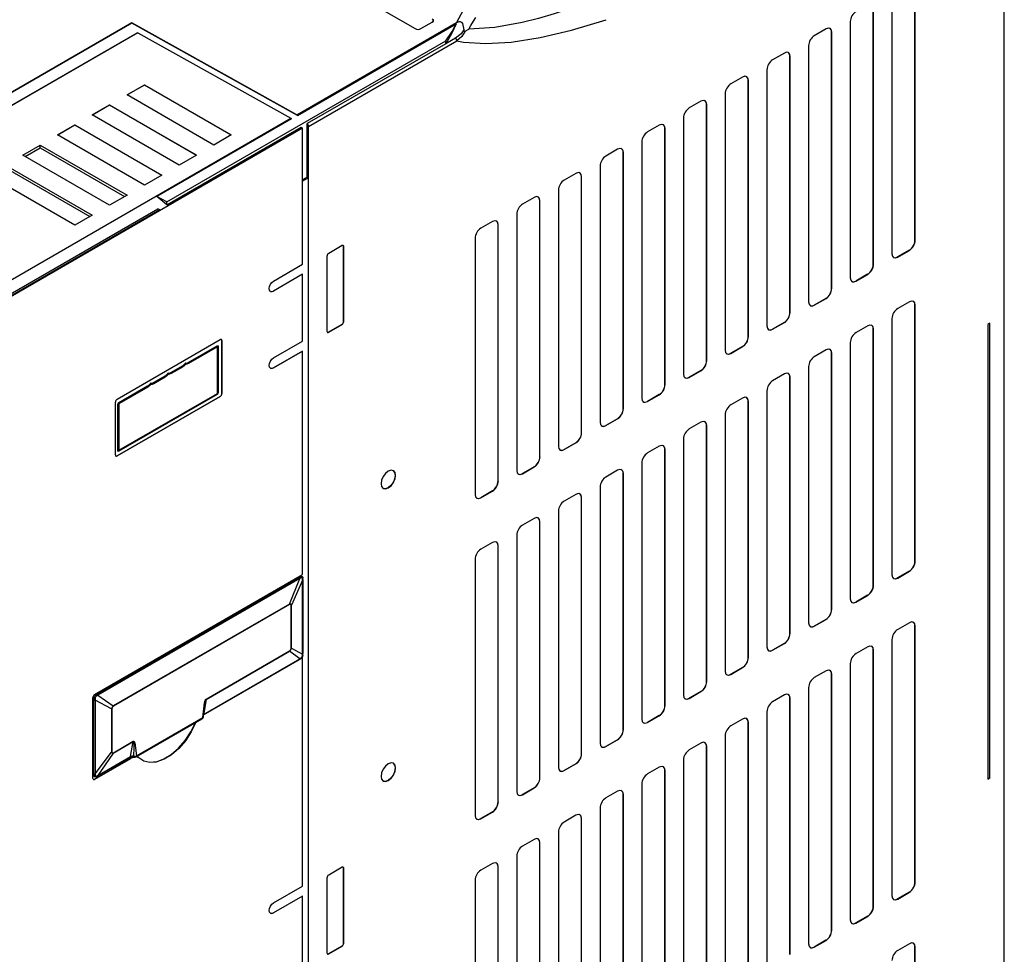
# Model space of a CAD drawing. Header units: millimetres. Extents: x 0 to 1397, y 0 to 1080.
# Tile 24 of 28: x 975 to 1095, y 745 to 859. Entities that reach past the tile are written whole.
import ezdxf

# ---------------------------------------------------------------- set-up
doc = ezdxf.new("R2010")
doc.units = ezdxf.units.MM
doc.header["$LTSCALE"] = 5

msp = doc.modelspace()

# ---------------------------------------------------------------- linework, layer by layer
for p, q in [((1095.206, 685.767), (1095.206, 893.985)), ((1001.374, 870.881), (1023.252, 858.251)), ((1084.299, 832.406), (1084.299, 863.693)), ((1084.319, 832.395), (1084.319, 863.686)), ((1081.486, 862.05), (1081.486, 830.759)), ((1079.208, 829.467), (1079.208, 860.754)), ((1079.228, 829.456), (1079.228, 860.747)), ((988.659, 858.953), (952.046, 837.817)), ((988.659, 858.932), (971.498, 849.025)), ((1008.804, 847.723), (988.659, 858.953)), ((988.659, 858.932), (988.659, 858.953)), ((1008.877, 847.661), (988.659, 858.932)), ((1008.804, 847.723), (1028.311, 858.984)), ((1008.877, 847.661), (1028.256, 858.849)), ((1023.957, 858.251), (1025.329, 859.043)), ((1076.395, 859.111), (1076.395, 827.82)), ((989.374, 857.733), (935.39, 826.568)), ((972.864, 848.264), (989.301, 857.753)), ((989.301, 857.753), (989.374, 857.733)), ((989.374, 857.733), (1008.08, 847.305)), ((1029.362, 857.927), (1029.794, 858.178)), ((1073.435, 858.213), (1072.005, 857.388)), ((1074.117, 826.528), (1074.117, 857.814)), ((1074.137, 857.808), (1074.117, 857.814)), ((1074.137, 826.517), (1074.137, 857.808)), ((992.918, 837.084), (1026.988, 856.752)), ((1026.988, 856.411), (1010.079, 846.65)), ((1010.243, 846.321), (1028.34, 856.769)), ((1028.18, 857.099), (1026.988, 856.411)), ((1026.988, 856.411), (1026.988, 856.752)), ((1028.34, 856.769), (1029.151, 856.614)), ((1071.303, 856.172), (1071.303, 824.881)), ((1068.344, 855.274), (1066.914, 854.449)), ((1069.025, 823.589), (1069.025, 854.875)), ((1069.046, 854.869), (1069.025, 854.875)), ((1069.046, 823.577), (1069.046, 854.869)), ((1066.212, 853.233), (1066.212, 821.942)), ((988.07, 850.163), (990.191, 851.387)), ((990.191, 851.367), (988.088, 850.152)), ((990.191, 851.387), (1000.797, 845.264)), ((990.191, 851.367), (990.191, 851.387)), ((1000.78, 845.254), (990.191, 851.367)), ((1063.253, 852.335), (1061.823, 851.51)), ((1063.934, 820.65), (1063.934, 851.936)), ((1063.954, 851.93), (1063.934, 851.936)), ((1063.954, 820.638), (1063.954, 851.93)), ((998.676, 844.04), (988.07, 850.163)), ((1061.121, 850.294), (1061.121, 819.003)), ((983.827, 847.713), (985.948, 848.938)), ((985.948, 848.938), (996.555, 842.815)), ((985.948, 848.917), (985.948, 848.938)), ((1058.161, 849.396), (1056.732, 848.571)), ((1058.843, 817.711), (1058.843, 848.997)), ((1058.863, 848.991), (1058.843, 848.997)), ((1058.863, 817.699), (1058.863, 848.991)), ((985.948, 848.917), (983.845, 847.703)), ((996.537, 842.805), (985.948, 848.917)), ((1008.877, 847.661), (1008.804, 847.723)), ((953.775, 815.955), (1008.08, 847.305)), ((994.434, 841.59), (983.827, 847.713)), ((1008.153, 847.243), (991.715, 837.754)), ((1008.08, 847.305), (1008.153, 847.243)), ((1010.079, 840.111), (1010.079, 846.65)), ((1056.03, 847.355), (1056.03, 816.064)), ((1009.519, 846.094), (958.119, 816.422)), ((979.584, 845.264), (981.706, 846.489)), ((981.706, 846.468), (979.602, 845.254)), ((981.706, 846.489), (992.312, 840.366)), ((981.706, 846.468), (981.706, 846.489)), ((992.294, 840.355), (981.706, 846.468)), ((992.918, 836.743), (1009.355, 846.232)), ((1009.355, 846.232), (1009.519, 846.094)), ((1009.519, 829.478), (1009.519, 846.094)), ((1010.243, 717.479), (1010.243, 846.321)), ((1053.07, 846.457), (1051.641, 845.632)), ((1053.752, 814.772), (1053.752, 846.058)), ((1053.772, 846.052), (1053.752, 846.058)), ((1053.772, 814.76), (1053.772, 846.052)), ((990.191, 839.141), (979.584, 845.264)), ((1000.797, 845.264), (998.676, 844.04)), ((1050.939, 844.416), (1050.939, 813.125)), ((975.342, 842.815), (977.463, 844.04)), ((975.631, 842.648), (977.463, 843.705)), ((977.463, 844.04), (988.07, 837.917)), ((977.463, 843.705), (977.463, 844.04)), ((977.463, 843.705), (987.78, 837.749)), ((1047.979, 843.518), (1046.549, 842.693)), ((1048.661, 811.833), (1048.661, 843.119)), ((1048.681, 843.113), (1048.661, 843.119)), ((1048.681, 811.821), (1048.681, 843.113)), ((985.948, 836.692), (975.342, 842.815)), ((996.555, 842.815), (994.434, 841.59)), ((973.22, 841.59), (983.827, 835.467)), ((973.22, 841.256), (983.537, 835.3)), ((1042.888, 840.579), (1041.458, 839.753)), ((1045.848, 841.477), (1045.848, 810.186)), ((981.706, 834.243), (971.099, 840.366)), ((992.312, 840.366), (990.191, 839.141)), ((1010.079, 840.111), (1009.519, 839.787)), ((1010.224, 840.03), (1009.519, 839.623)), ((1010.079, 840.111), (1010.224, 840.03)), ((1010.224, 717.49), (1010.224, 840.03)), ((1043.57, 808.894), (1043.57, 840.18)), ((1043.59, 840.173), (1043.57, 840.18)), ((1043.59, 808.882), (1043.59, 840.173)), ((1040.756, 838.538), (1040.756, 807.246)), ((988.07, 837.917), (985.948, 836.692)), ((992.918, 836.743), (991.715, 837.754)), ((992.918, 837.084), (991.715, 837.754)), ((992.918, 836.743), (992.918, 837.084)), ((1037.797, 837.64), (1036.367, 836.814)), ((1038.478, 805.955), (1038.478, 837.241)), ((1038.499, 837.234), (1038.478, 837.241)), ((1038.499, 805.943), (1038.499, 837.234)), ((958.113, 816.445), (992.069, 836.047)), ((963.537, 819.92), (991.832, 836.252)), ((992.069, 836.115), (963.631, 819.699)), ((992.069, 836.115), (991.832, 836.252)), ((992.069, 836.115), (992.069, 836.047)), ((983.827, 835.467), (981.706, 834.243)), ((1032.706, 834.701), (1031.276, 833.875)), ((1035.665, 835.599), (1035.665, 804.307)), ((1033.387, 803.016), (1033.387, 834.302)), ((1033.407, 834.295), (1033.387, 834.302)), ((1033.407, 803.004), (1033.407, 834.295)), ((1030.574, 832.66), (1030.574, 801.368)), ((1084.299, 832.406), (1084.319, 832.395)), ((1014.326, 831.755), (1012.695, 830.813)), ((1014.52, 822.498), (1014.52, 831.643)), ((1014.538, 831.632), (1014.52, 831.643)), ((1014.538, 822.487), (1014.538, 831.632)), ((1083.597, 831.191), (1082.172, 830.368)), ((1082.188, 830.354), (1083.617, 831.179)), ((1083.617, 831.179), (1083.597, 831.191)), ((1012.483, 830.446), (1012.483, 821.301)), ((1082.172, 830.368), (1082.188, 830.354)), ((1005.966, 827.427), (1009.519, 829.478)), ((1079.208, 829.467), (1079.228, 829.456)), ((1009.5, 828.263), (1005.948, 826.213)), ((1009.519, 828.253), (1005.966, 826.202)), ((1009.519, 828.253), (1009.5, 828.263)), ((1009.519, 820.087), (1009.519, 828.253)), ((1078.506, 828.252), (1077.081, 827.429)), ((1077.081, 827.429), (1077.096, 827.415)), ((1077.096, 827.415), (1078.526, 828.24)), ((1078.526, 828.24), (1078.506, 828.252)), ((1005.948, 826.213), (1005.966, 826.202)), ((1074.117, 826.528), (1074.137, 826.517)), ((1073.415, 825.313), (1071.99, 824.49)), ((1072.005, 824.476), (1073.435, 825.301)), ((1073.435, 825.301), (1073.415, 825.313)), ((1083.617, 824.897), (1082.188, 824.072)), ((1071.99, 824.49), (1072.005, 824.476)), ((1084.299, 793.212), (1084.299, 824.499)), ((1084.319, 824.492), (1084.299, 824.499)), ((1084.319, 793.201), (1084.319, 824.492)), ((1014.52, 822.498), (1014.538, 822.487)), ((1069.025, 823.589), (1069.046, 823.577)), ((1081.486, 822.856), (1081.486, 791.565)), ((1014.308, 822.13), (1012.678, 821.189)), ((1012.695, 821.178), (1014.326, 822.12)), ((1014.326, 822.12), (1014.308, 822.13)), ((1068.324, 822.373), (1066.898, 821.551)), ((1066.914, 821.537), (1066.898, 821.551)), ((1066.914, 821.537), (1068.344, 822.362)), ((1068.344, 822.362), (1068.324, 822.373)), ((1078.526, 821.958), (1077.096, 821.133)), ((1079.208, 790.273), (1079.208, 821.56)), ((1079.228, 821.553), (1079.208, 821.56)), ((1079.228, 790.262), (1079.228, 821.553)), ((1093.438, 822.276), (1093.191, 822.133)), ((1093.191, 822.133), (1093.191, 766.609)), ((1093.42, 766.763), (1093.42, 822.266)), ((1093.438, 766.751), (1093.438, 822.276)), ((986.867, 813.013), (999.454, 820.279)), ((999.648, 813.716), (999.648, 820.167)), ((999.648, 820.167), (999.666, 820.156)), ((999.666, 820.156), (999.666, 813.706)), ((1005.966, 818.037), (1009.519, 820.087)), ((1012.678, 821.189), (1012.695, 821.178)), ((1063.934, 820.65), (1063.954, 820.638)), ((995.554, 817.485), (999.082, 819.522)), ((999.1, 819.383), (995.572, 817.346)), ((999.1, 813.708), (999.1, 819.383)), ((999.194, 819.458), (999.194, 813.783)), ((1005.948, 816.822), (1009.5, 818.873)), ((1009.5, 818.873), (1009.519, 818.863)), ((1063.232, 819.434), (1061.807, 818.612)), ((1061.823, 818.597), (1063.253, 819.423)), ((1063.253, 819.423), (1063.232, 819.434)), ((1073.435, 819.019), (1072.005, 818.194)), ((1076.395, 819.917), (1076.395, 788.626)), ((1009.519, 818.863), (1005.966, 816.812)), ((1009.519, 791.615), (1009.519, 818.863)), ((1058.843, 817.711), (1058.863, 817.699)), ((1061.823, 818.597), (1061.807, 818.612)), ((1074.117, 787.334), (1074.117, 818.62)), ((1074.137, 818.614), (1074.117, 818.62)), ((1074.137, 787.323), (1074.137, 818.614)), ((993.433, 816.26), (994.833, 817.069)), ((994.851, 816.93), (993.451, 816.121)), ((995.211, 817.252), (995.163, 817.374)), ((995.224, 817.41), (995.211, 817.252)), ((1005.948, 816.822), (1005.966, 816.812)), ((1058.141, 816.495), (1056.716, 815.673)), ((1056.732, 815.658), (1058.161, 816.484)), ((1058.161, 816.484), (1058.141, 816.495)), ((1071.303, 816.978), (1071.303, 785.687)), ((991.311, 815.036), (992.712, 815.844)), ((992.729, 815.705), (991.329, 814.897)), ((993.09, 816.027), (993.041, 816.149)), ((993.103, 816.185), (993.09, 816.027)), ((1056.732, 815.658), (1056.716, 815.673)), ((1068.344, 816.08), (1066.914, 815.255)), ((1069.025, 784.395), (1069.025, 815.681)), ((1069.046, 815.675), (1069.025, 815.681)), ((1069.046, 784.383), (1069.046, 815.675)), ((987.062, 812.582), (990.59, 814.619)), ((990.608, 814.481), (987.08, 812.444)), ((990.969, 814.803), (990.92, 814.925)), ((990.982, 814.96), (990.969, 814.803)), ((1053.752, 814.772), (1053.772, 814.76)), ((986.85, 806.083), (999.436, 813.349)), ((999.454, 813.338), (986.867, 806.072)), ((999.082, 813.59), (987.062, 806.651)), ((987.08, 806.769), (999.1, 813.708)), ((999.436, 813.349), (999.454, 813.338)), ((999.648, 813.716), (999.666, 813.706)), ((1053.05, 813.556), (1051.625, 812.733)), ((1051.641, 812.719), (1053.07, 813.545)), ((1053.07, 813.545), (1053.05, 813.556)), ((1063.253, 813.141), (1061.823, 812.316)), ((1066.212, 814.039), (1066.212, 782.748)), ((986.655, 806.195), (986.655, 812.645)), ((986.95, 806.715), (986.95, 812.39)), ((987.08, 812.444), (987.08, 806.769)), ((1048.661, 811.833), (1048.681, 811.821)), ((1051.641, 812.719), (1051.625, 812.733)), ((1063.934, 781.456), (1063.934, 812.742)), ((1063.954, 812.736), (1063.934, 812.742)), ((1063.954, 781.444), (1063.954, 812.736)), ((1047.959, 810.617), (1046.534, 809.794)), ((1046.549, 809.78), (1047.979, 810.606)), ((1047.979, 810.606), (1047.959, 810.617)), ((1061.121, 811.1), (1061.121, 779.809)), ((1046.549, 809.78), (1046.534, 809.794)), ((1058.161, 810.202), (1056.732, 809.377)), ((1058.843, 778.517), (1058.843, 809.803)), ((1058.863, 809.797), (1058.843, 809.803)), ((1058.863, 778.505), (1058.863, 809.797)), ((1043.57, 808.894), (1043.59, 808.882)), ((1056.03, 808.161), (1056.03, 776.87)), ((1042.868, 807.678), (1041.443, 806.855)), ((1041.443, 806.855), (1041.458, 806.841)), ((1041.458, 806.841), (1042.888, 807.666)), ((1042.888, 807.666), (1042.868, 807.678)), ((1053.07, 807.263), (1051.641, 806.438)), ((1053.752, 775.578), (1053.752, 806.864)), ((1053.772, 806.858), (1053.752, 806.864)), ((1053.772, 775.566), (1053.772, 806.858)), ((986.85, 806.083), (986.867, 806.072)), ((1038.478, 805.955), (1038.499, 805.943)), ((1037.777, 804.739), (1036.351, 803.916)), ((1036.367, 803.902), (1037.797, 804.727)), ((1037.797, 804.727), (1037.777, 804.739)), ((1050.939, 805.222), (1050.939, 773.931)), ((1036.351, 803.916), (1036.367, 803.902)), ((1047.979, 804.324), (1046.549, 803.499)), ((1048.661, 772.639), (1048.661, 803.925)), ((1048.681, 803.919), (1048.661, 803.925)), ((1048.681, 772.627), (1048.681, 803.919)), ((1033.387, 803.016), (1033.407, 803.004)), ((1045.848, 802.283), (1045.848, 770.992)), ((1032.685, 801.8), (1031.26, 800.977)), ((1031.26, 800.977), (1031.276, 800.963)), ((1031.276, 800.963), (1032.706, 801.788)), ((1032.706, 801.788), (1032.685, 801.8)), ((1042.888, 801.385), (1041.458, 800.559)), ((1043.57, 769.7), (1043.57, 800.986)), ((1043.59, 800.98), (1043.57, 800.986)), ((1043.59, 769.688), (1043.59, 800.98)), ((1037.797, 798.446), (1036.367, 797.62)), ((1040.756, 799.344), (1040.756, 768.052)), ((1038.478, 766.761), (1038.478, 798.047)), ((1038.499, 798.04), (1038.478, 798.047)), ((1038.499, 766.749), (1038.499, 798.04)), ((1035.665, 796.405), (1035.665, 765.113)), ((1032.706, 795.507), (1031.276, 794.681)), ((1033.387, 763.822), (1033.387, 795.108)), ((1033.407, 795.101), (1033.387, 795.108)), ((1033.407, 763.81), (1033.407, 795.101)), ((1030.574, 793.466), (1030.574, 762.174)), ((1084.299, 793.212), (1084.319, 793.201)), ((984.117, 776.95), (1009.519, 791.615)), ((984.466, 777.008), (1009.117, 791.239)), ((1083.597, 791.997), (1082.172, 791.174)), ((1082.188, 791.16), (1083.617, 791.985)), ((1083.617, 791.985), (1083.597, 791.997)), ((1009.166, 791.092), (984.516, 776.861)), ((1007.924, 787.985), (1009.166, 791.092)), ((1009.503, 790.886), (1008.139, 787.864)), ((1009.33, 791.178), (1009.166, 791.092)), ((1009.503, 790.886), (1009.486, 791.089)), ((1009.503, 781.88), (1009.503, 790.886)), ((1009.555, 790.974), (1009.555, 781.968)), ((1079.208, 790.273), (1079.228, 790.262)), ((1082.172, 791.174), (1082.188, 791.16)), ((1078.506, 789.058), (1077.081, 788.235)), ((1077.096, 788.221), (1078.526, 789.046)), ((1078.526, 789.046), (1078.506, 789.058)), ((1007.924, 787.985), (986.395, 775.556)), ((1007.928, 787.939), (986.398, 775.51)), ((1008.103, 782.57), (1008.103, 787.839)), ((1008.139, 782.595), (1008.139, 787.864)), ((1077.081, 788.235), (1077.096, 788.221)), ((1074.117, 787.334), (1074.137, 787.323)), ((1073.415, 786.119), (1071.99, 785.296)), ((1071.99, 785.296), (1072.005, 785.282)), ((1072.005, 785.282), (1073.435, 786.107)), ((1073.435, 786.107), (1073.415, 786.119)), ((1083.617, 785.703), (1082.188, 784.878)), ((1084.299, 754.018), (1084.299, 785.305)), ((1084.319, 785.298), (1084.299, 785.305)), ((1084.319, 754.007), (1084.319, 785.298)), ((1069.025, 784.395), (1069.046, 784.383)), ((1068.324, 783.18), (1066.898, 782.357)), ((1066.914, 782.343), (1068.344, 783.168)), ((1068.344, 783.168), (1068.324, 783.18)), ((1081.486, 783.662), (1081.486, 752.371)), ((997.725, 776.338), (1007.924, 782.225)), ((997.729, 776.379), (1007.928, 782.267)), ((1009.166, 781.287), (1007.924, 782.225)), ((1008.139, 782.595), (1009.503, 781.88)), ((1009.486, 781.668), (1009.503, 781.88)), ((1066.898, 782.357), (1066.914, 782.343)), ((1078.526, 782.764), (1077.096, 781.939)), ((1079.208, 751.079), (1079.208, 782.366)), ((1079.228, 782.359), (1079.208, 782.366)), ((1079.228, 751.068), (1079.228, 782.359)), ((997.407, 774.499), (1009.166, 781.287)), ((997.421, 774.452), (1009.135, 781.215)), ((1009.166, 781.287), (1009.33, 781.4)), ((1009.492, 781.556), (1009.475, 781.526)), ((1009.519, 781.551), (1009.475, 781.526)), ((1009.492, 781.556), (1009.5, 781.561)), ((1009.5, 781.561), (1009.519, 781.551)), ((1009.519, 753.539), (1009.519, 781.551)), ((1063.934, 781.456), (1063.954, 781.444)), ((1076.395, 780.723), (1076.395, 749.432)), ((1063.232, 780.24), (1061.807, 779.418)), ((1061.807, 779.418), (1061.823, 779.403)), ((1061.823, 779.403), (1063.253, 780.229)), ((1063.253, 780.229), (1063.232, 780.24)), ((1073.435, 779.825), (1072.005, 779)), ((1074.117, 748.14), (1074.117, 779.427)), ((1074.137, 779.42), (1074.117, 779.427)), ((1074.137, 748.129), (1074.137, 779.42)), ((1058.843, 778.517), (1058.863, 778.505)), ((984.516, 776.861), (984.344, 776.754)), ((984.516, 776.861), (986.395, 775.556)), ((1058.141, 777.301), (1056.716, 776.479)), ((1056.732, 776.464), (1058.161, 777.29)), ((1058.161, 777.29), (1058.141, 777.301)), ((1068.344, 776.886), (1066.914, 776.061)), ((1071.303, 777.784), (1071.303, 746.493)), ((983.905, 766.703), (983.905, 776.583)), ((984.028, 767.232), (984.028, 776.238)), ((984.189, 776.486), (984.181, 776.268)), ((986.18, 775.187), (984.181, 776.268)), ((984.181, 776.268), (984.181, 767.262)), ((997.725, 776.338), (997.435, 774.661)), ((1053.752, 775.578), (1053.772, 775.566)), ((1056.716, 776.479), (1056.732, 776.464)), ((1069.025, 745.201), (1069.025, 776.487)), ((1069.046, 776.481), (1069.025, 776.487)), ((1069.046, 745.19), (1069.046, 776.481)), ((986.18, 775.187), (986.18, 769.918)), ((986.223, 775.207), (986.223, 769.938)), ((1066.212, 774.845), (1066.212, 743.554)), ((989.166, 769.312), (997.257, 773.983)), ((989.229, 769.45), (997.319, 774.12)), ((1053.05, 774.362), (1051.625, 773.54)), ((1051.625, 773.54), (1051.641, 773.525)), ((1051.641, 773.525), (1053.07, 774.351)), ((1053.07, 774.351), (1053.05, 774.362)), ((1063.253, 773.947), (1061.823, 773.122)), ((1063.934, 742.262), (1063.934, 773.548)), ((1063.954, 773.542), (1063.934, 773.548)), ((1063.954, 742.25), (1063.954, 773.542)), ((1048.661, 772.639), (1048.681, 772.627)), ((986.395, 769.797), (988.816, 771.194)), ((986.398, 769.838), (988.819, 771.236)), ((988.497, 769.355), (988.816, 771.194)), ((1047.959, 771.423), (1046.534, 770.6)), ((1046.549, 770.586), (1047.979, 771.412)), ((1047.979, 771.412), (1047.959, 771.423)), ((1058.161, 771.008), (1056.732, 770.183)), ((1061.121, 771.906), (1061.121, 740.615)), ((984.181, 767.262), (986.18, 769.918)), ((986.395, 769.797), (984.516, 767.057)), ((1043.57, 769.7), (1043.59, 769.688)), ((1046.534, 770.6), (1046.549, 770.586)), ((1058.843, 739.323), (1058.843, 770.609)), ((1058.863, 770.603), (1058.843, 770.609)), ((1058.863, 739.311), (1058.863, 770.603)), ((984.099, 766.591), (988.488, 769.125)), ((988.485, 769.102), (984.117, 766.58)), ((988.448, 769.266), (984.466, 766.967)), ((984.516, 767.057), (988.497, 769.355)), ((988.488, 769.125), (988.485, 769.102)), ((989.08, 769.279), (989.165, 769.316)), ((989.494, 769.212), (989.497, 769.236)), ((1042.868, 768.484), (1041.443, 767.661)), ((1041.458, 767.647), (1042.888, 768.473)), ((1042.888, 768.473), (1042.868, 768.484)), ((1056.03, 768.967), (1056.03, 737.676)), ((984.181, 767.262), (984.189, 767.064)), ((1041.443, 767.661), (1041.458, 767.647)), ((1053.07, 768.069), (1051.641, 767.244)), ((1053.752, 736.384), (1053.752, 767.67)), ((1053.772, 767.664), (1053.752, 767.67)), ((1053.772, 736.372), (1053.772, 767.664)), ((984.099, 766.591), (984.117, 766.58)), ((984.516, 767.057), (984.344, 766.975)), ((1038.478, 766.761), (1038.499, 766.749)), ((1050.939, 766.028), (1050.939, 734.737)), ((1093.42, 766.763), (1093.191, 766.63)), ((1093.191, 766.609), (1093.438, 766.751)), ((1093.42, 766.763), (1093.438, 766.751)), ((1037.777, 765.545), (1036.351, 764.722)), ((1036.367, 764.708), (1037.797, 765.533)), ((1037.797, 765.533), (1037.777, 765.545)), ((1047.979, 765.13), (1046.549, 764.305)), ((1033.387, 763.822), (1033.407, 763.81)), ((1036.351, 764.722), (1036.367, 764.708)), ((1048.661, 733.445), (1048.661, 764.731)), ((1048.681, 764.725), (1048.661, 764.731)), ((1048.681, 733.433), (1048.681, 764.725)), ((1032.685, 762.606), (1031.26, 761.783)), ((1031.276, 761.769), (1032.706, 762.594)), ((1032.706, 762.594), (1032.685, 762.606)), ((1045.848, 763.089), (1045.848, 731.798)), ((1031.26, 761.783), (1031.276, 761.769)), ((1042.888, 762.191), (1041.458, 761.366)), ((1043.57, 730.506), (1043.57, 761.792)), ((1043.59, 761.786), (1043.57, 761.792)), ((1043.59, 730.494), (1043.59, 761.786)), ((1040.756, 760.15), (1040.756, 728.859)), ((1037.797, 759.252), (1036.367, 758.426)), ((1038.478, 727.567), (1038.478, 758.853)), ((1038.499, 758.846), (1038.478, 758.853)), ((1038.499, 727.555), (1038.499, 758.846)), ((1035.665, 757.211), (1035.665, 725.919)), ((1014.326, 755.841), (1012.695, 754.9)), ((1014.52, 746.584), (1014.52, 755.729)), ((1014.538, 755.719), (1014.52, 755.729)), ((1014.538, 746.573), (1014.538, 755.719)), ((1032.706, 756.313), (1031.276, 755.487)), ((1033.387, 724.628), (1033.387, 755.914)), ((1033.407, 755.907), (1033.387, 755.914)), ((1033.407, 724.616), (1033.407, 755.907)), ((1012.483, 754.532), (1012.483, 745.387)), ((1030.574, 754.272), (1030.574, 722.98)), ((1084.299, 754.018), (1084.319, 754.007)), ((1005.966, 751.489), (1009.519, 753.539)), ((1083.597, 752.803), (1082.172, 751.98)), ((1082.188, 751.966), (1083.617, 752.791)), ((1083.617, 752.791), (1083.597, 752.803)), ((1009.5, 752.325), (1005.948, 750.274)), ((1009.519, 752.315), (1005.966, 750.264)), ((1009.519, 752.315), (1009.5, 752.325)), ((1009.519, 744.149), (1009.519, 752.315)), ((1082.172, 751.98), (1082.188, 751.966)), ((1079.208, 751.079), (1079.228, 751.068)), ((1005.948, 750.274), (1005.966, 750.264)), ((1078.506, 749.864), (1077.081, 749.041)), ((1077.096, 749.027), (1078.526, 749.852)), ((1078.526, 749.852), (1078.506, 749.864)), ((1074.117, 748.14), (1074.137, 748.129)), ((1077.081, 749.041), (1077.096, 749.027)), ((1073.415, 746.925), (1071.99, 746.102)), ((1072.005, 746.088), (1073.435, 746.913)), ((1073.435, 746.913), (1073.415, 746.925)), ((1014.308, 746.216), (1012.678, 745.275)), ((1012.695, 745.265), (1014.326, 746.206)), ((1014.326, 746.206), (1014.308, 746.216)), ((1014.52, 746.584), (1014.538, 746.573)), ((1071.99, 746.102), (1072.005, 746.088)), ((1083.617, 746.509), (1082.188, 745.684)), ((1084.299, 714.824), (1084.299, 746.111)), ((1084.319, 746.104), (1084.299, 746.111)), ((1084.319, 714.813), (1084.319, 746.104)), ((1012.678, 745.275), (1012.695, 745.265))]:
    msp.add_line(p, q)
at = {"flags": 128}
for points in [[(1043.597, 877.001), (1040.397, 874.14), (1037.668, 871.503), (1035.267, 868.965), (1033.136, 866.472), (1031.226, 863.934), (1029.597, 861.412), (1028.311, 858.984)], [(1045.244, 861.777), (1044.509, 861.503), (1043.29, 861.065), (1041.596, 860.49), (1040.253, 860.066), (1038.31, 859.507), (1036.311, 859.009), (1033.003, 858.404), (1029.794, 858.178)], [(1025.329, 859.45), (1025.394, 859.405), (1025.439, 859.355), (1025.475, 859.249), (1025.439, 859.137), (1025.329, 859.043)], [(1026.988, 856.752), (1027.783, 857.913), (1028.256, 858.849)], [(1028.256, 858.849), (1027.713, 857.601), (1026.988, 856.411)], [(1028.311, 858.984), (1028.543, 859.087), (1028.645, 859.107), (1028.738, 859.107), (1028.846, 859.079), (1028.893, 859.055), (1028.935, 859.025), (1029.046, 858.877), (1029.2, 858.11)], [(1029.151, 856.614), (1031.9, 856.418), (1035.001, 856.599), (1038.527, 857.15), (1042.347, 858.053), (1046.575, 859.343)], [(1029.794, 858.178), (1029.857, 858.286), (1030.053, 858.622), (1030.385, 859.162), (1030.674, 859.613)], [(1029.2, 858.11), (1028.867, 857.623), (1028.18, 857.099)], [(1029.362, 857.927), (1028.956, 857.288), (1028.34, 856.769)], [(1029.362, 857.927), (1029.33, 857.913), (1029.3, 857.911), (1029.282, 857.916), (1029.264, 857.926), (1029.248, 857.939), (1029.235, 857.956), (1029.221, 857.985), (1029.21, 858.021), (1029.2, 858.11)], [(1005.966, 826.202), (1005.763, 826.132), (1005.591, 826.165), (1005.476, 826.297), (1005.436, 826.508), (1005.476, 826.766), (1005.591, 827.031), (1005.763, 827.263), (1005.966, 827.427)], [(1005.583, 826.17), (1005.746, 826.142), (1005.948, 826.213)], [(999.082, 819.522), (999.104, 819.532), (999.139, 819.537), (999.168, 819.525), (999.187, 819.499), (999.194, 819.461), (999.194, 819.458)], [(1005.966, 816.812), (1005.763, 816.741), (1005.591, 816.775), (1005.476, 816.907), (1005.436, 817.118), (1005.476, 817.376), (1005.591, 817.641), (1005.763, 817.873), (1005.966, 818.037)], [(995.211, 817.252), (995.038, 817.066), (994.851, 816.93)], [(995.572, 817.346), (995.385, 817.267), (995.211, 817.252)], [(1005.583, 816.78), (1005.746, 816.752), (1005.948, 816.822)], [(993.09, 816.027), (992.917, 815.842), (992.729, 815.705)], [(993.451, 816.121), (993.264, 816.042), (993.09, 816.027)], [(990.969, 814.803), (990.795, 814.617), (990.608, 814.481)], [(991.329, 814.897), (991.142, 814.817), (990.969, 814.803)], [(987.062, 806.651), (987.04, 806.64), (987.005, 806.636), (986.977, 806.647), (986.958, 806.673), (986.95, 806.712), (986.95, 806.715)], [(1019.97, 804.205), (1019.632, 803.932), (1019.345, 803.545), (1019.153, 803.103), (1019.086, 802.674), (1019.153, 802.322), (1019.345, 802.102), (1019.632, 802.046), (1019.97, 802.164), (1020.308, 802.436), (1020.595, 802.823), (1020.787, 803.265), (1020.854, 803.694), (1020.787, 804.046), (1020.595, 804.267), (1020.308, 804.322), (1019.97, 804.205)], [(1020.577, 804.277), (1020.577, 804.277), (1020.769, 804.057), (1020.836, 803.705), (1020.769, 803.275), (1020.577, 802.834), (1020.29, 802.447), (1019.952, 802.174)], [(1019.952, 802.174), (1019.614, 802.056), (1019.327, 802.112)], [(1009.282, 791.326), (1009.386, 791.354), (1009.465, 791.335), (1009.52, 791.275), (1009.547, 791.174)], [(1009.33, 791.178), (1009.307, 791.271), (1009.282, 791.326)], [(1009.486, 791.089), (1009.469, 791.149), (1009.434, 791.186), (1009.385, 791.197), (1009.33, 791.178)], [(1009.547, 791.174), (1009.534, 791.141), (1009.486, 791.089)], [(1009.486, 781.668), (1009.534, 781.722), (1009.547, 781.76)], [(1009.547, 781.76), (1009.519, 781.623), (1009.492, 781.556)], [(1009.301, 781.321), (1009.307, 781.33), (1009.33, 781.4)], [(984.301, 776.905), (984.323, 776.848), (984.344, 776.754)], [(984.189, 776.486), (984.097, 776.456), (984.036, 776.447)], [(997.319, 774.12), (997.528, 775.938), (997.621, 776.229), (997.675, 776.326), (997.701, 776.358), (997.729, 776.379)], [(997.406, 774.222), (997.456, 774.988), (997.558, 775.758)], [(996.469, 773.513), (995.899, 772.367), (995.191, 771.3), (994.378, 770.361), (993.497, 769.595), (992.588, 769.034), (991.694, 768.707), (990.856, 768.627), (990.111, 768.798), (989.494, 769.212)], [(989.497, 769.236), (990.112, 768.828), (990.852, 768.66), (991.686, 768.741), (992.574, 769.067), (993.476, 769.624), (994.351, 770.385), (995.159, 771.316), (995.862, 772.375), (996.43, 773.513)], [(988.816, 771.194), (988.822, 771.197), (988.828, 771.197), (988.84, 771.19), (988.86, 771.148), (988.891, 770.951), (988.904, 770.47), (988.866, 769.411)], [(988.819, 771.236), (988.846, 771.246), (988.873, 771.245), (988.926, 771.209), (989.018, 771.032), (989.229, 769.45)], [(988.448, 769.266), (988.472, 769.291), (988.497, 769.355)], [(988.556, 769.304), (988.502, 769.29), (988.448, 769.266)], [(988.866, 769.411), (988.958, 769.393), (989.056, 769.393)], [(988.866, 769.411), (988.878, 769.339), (988.892, 769.311), (988.913, 769.292), (988.963, 769.29), (989.016, 769.327)], [(988.922, 769.289), (988.972, 769.276), (989.08, 769.279)], [(989.056, 769.393), (989.149, 769.413), (989.229, 769.45)], [(1019.97, 768.481), (1019.632, 768.208), (1019.345, 767.821), (1019.153, 767.38), (1019.086, 766.95), (1019.153, 766.599), (1019.345, 766.378), (1019.632, 766.322), (1019.97, 766.44), (1020.308, 766.713), (1020.595, 767.1), (1020.787, 767.541), (1020.854, 767.971), (1020.787, 768.323), (1020.595, 768.543), (1020.308, 768.599), (1019.97, 768.481)], [(1020.577, 768.553), (1020.577, 768.553), (1020.769, 768.333), (1020.836, 767.981), (1020.769, 767.552), (1020.577, 767.11), (1020.29, 766.723), (1019.952, 766.45)], [(984.189, 767.064), (984.097, 767.038), (984.036, 767.032)], [(984.301, 766.88), (984.197, 766.852), (984.118, 766.872), (984.063, 766.931), (984.036, 767.032)], [(984.189, 767.064), (984.201, 767.007), (984.234, 766.971), (984.284, 766.96), (984.344, 766.975)], [(984.344, 766.975), (984.323, 766.908), (984.301, 766.88)], [(1019.952, 766.45), (1019.614, 766.333), (1019.327, 766.388)], [(1005.966, 750.264), (1005.763, 750.193), (1005.591, 750.227), (1005.476, 750.359), (1005.436, 750.57), (1005.476, 750.828), (1005.591, 751.093), (1005.763, 751.325), (1005.966, 751.489)], [(1005.583, 750.232), (1005.746, 750.204), (1005.948, 750.274)]]:
    msp.add_lwpolyline(points, dxfattribs=at)
for centre, radius, start, end in [((1023.605, 858.917), 0.753, 242.12845, 297.87155), ((1027.871, 856.744), 0.47, 2.93501, 48.93344), ((1009.783, 846.297), 0.461, 2.94227, 49.93455), ((1014.409, 831.653), 0.131, 350.78596, 129.20329), ((1014.366, 831.657), 0.155, 354.82549, 49.34), ((1012.944, 830.425), 0.461, 122.60548, 177.39452), ((1014.06, 822.519), 0.461, 302.60548, 357.39452), ((1014.078, 822.508), 0.461, 302.60548, 357.39452), ((1012.613, 821.28), 0.131, 170.78596, 309.20329), ((999.537, 820.177), 0.131, 350.78596, 129.20329), ((999.494, 820.181), 0.155, 354.82549, 49.34), ((1012.588, 821.316), 0.155, 250.66204, 305.17116), ((998.516, 819.378), 0.585, 0.49302, 14.24879), ((998.923, 819.701), 0.364, 299.20577, 318.08327), ((994.246, 818.033), 1.128, 301.31239, 324.28544), ((994.266, 816.925), 0.585, 0.49302, 14.24879), ((995.223, 817.341), 0.0687, 88.75725, 151.74567), ((995.286, 817.897), 0.491, 262.76081, 303.01552), ((994.987, 817.341), 0.585, 0.49294, 14.2488), ((992.125, 816.808), 1.128, 301.31239, 324.28544), ((992.145, 815.7), 0.585, 0.49302, 14.24879), ((993.101, 816.116), 0.0687, 88.75725, 151.74567), ((993.165, 816.672), 0.491, 262.76081, 303.01552), ((992.866, 816.116), 0.585, 0.49294, 14.2488), ((990.004, 815.584), 1.128, 301.31239, 324.28543), ((990.024, 814.476), 0.585, 0.49302, 14.24879), ((990.98, 814.892), 0.0687, 88.75605, 151.74568), ((991.044, 815.448), 0.491, 262.76078, 303.01552), ((990.745, 814.892), 0.585, 0.49302, 14.24879), ((987.116, 812.624), 0.461, 122.60548, 177.39452), ((998.96, 813.789), 0.234, 301.59687, 358.40313), ((998.736, 813.703), 0.364, 341.91482, 0.79125), ((998.923, 814.026), 0.364, 299.20578, 318.08327), ((999.188, 813.737), 0.461, 302.60548, 357.39452), ((999.206, 813.727), 0.461, 302.60548, 357.39452), ((987.184, 812.383), 0.234, 121.59687, 178.40313), ((986.792, 812.952), 0.585, 285.74902, 299.50415), ((986.495, 812.439), 0.585, 0.49302, 14.24879), ((986.785, 806.174), 0.131, 170.78596, 309.20329), ((986.76, 806.209), 0.155, 250.66204, 305.17116), ((986.792, 807.277), 0.585, 285.74902, 299.50415), ((986.715, 806.764), 0.364, 341.91482, 0.79125), ((1010.561, 788.713), 2.91, 116.0828, 119.7646), ((1008.714, 791.021), 0.458, 8.93238, 28.40687), ((1009.421, 790.993), 0.135, 307.31529, 351.89588), ((1006.627, 790.961), 2.928, 0.25452, 4.16648), ((1007.992, 787.855), 0.147, 3.57428, 117.6552), ((1007.606, 787.938), 0.321, 0.17448, 8.3716), ((1007.994, 787.851), 0.11, 353.58578, 127.13089), ((1007.982, 788.051), 0.244, 299.75074, 309.95564), ((1007.593, 782.665), 0.55, 307.00478, 352.66165), ((1007.682, 782.266), 0.246, 350.42227, 0.22823), ((1007.72, 782.59), 0.384, 302.74937, 357.00813), ((1007.982, 782.782), 0.244, 299.75074, 309.95564), ((1009.085, 781.721), 0.404, 307.33595, 352.40914), ((1009.421, 781.987), 0.135, 307.31529, 351.89588), ((1006.219, 781.987), 3.336, 356.09019, 359.6772), ((1007.883, 783.35), 2.475, 300.38649, 304.96007), ((1009.017, 781.309), 0.151, 321.22167, 351.78355), ((1008.949, 781.797), 0.592, 306.45339, 332.68351), ((984.365, 776.562), 0.461, 122.60548, 177.39452), ((984.671, 776.385), 0.639, 125.43595, 174.44442), ((986.06, 774.272), 3.166, 120.22552, 123.75006), ((984.063, 776.79), 0.458, 8.93238, 28.40687), ((987.364, 776.219), 3.336, 176.09019, 179.6772), ((984.017, 776.698), 0.461, 271.32411, 290.79723), ((984.521, 776.473), 0.332, 122.25422, 177.77783), ((998.834, 775.652), 1.304, 148.27975, 182.82153), ((997.483, 776.378), 0.246, 350.42227, 0.22823), ((986.777, 775.086), 0.606, 129.11355, 170.39405), ((986.062, 775.487), 0.323, 291.33635, 299.81066), ((986.606, 775.187), 0.384, 122.74937, 177.00813), ((986.077, 775.509), 0.321, 0.17448, 8.3716), ((997.108, 774.243), 0.299, 299.98346, 354.30503), ((997.172, 774.104), 0.148, 305.01333, 6.29884), ((997.259, 774.261), 0.153, 293.18748, 341.64108), ((988.573, 771.235), 0.246, 350.42227, 0.22823), ((986.062, 770.218), 0.323, 291.33635, 299.81066), ((986.327, 769.927), 0.147, 183.68427, 297.54228), ((986.332, 769.926), 0.11, 173.58578, 307.13089), ((986.153, 769.837), 0.246, 350.42227, 0.22823), ((989.243, 767.918), 1.406, 103.58212, 122.61866), ((989.251, 767.933), 1.415, 103.60622, 122.63511), ((988.764, 768.84), 0.58, 79.81485, 117.34906), ((988.715, 768.664), 0.657, 71.82297, 103.99621), ((989.078, 769.435), 0.151, 305.9805, 5.59572), ((989.216, 768.906), 0.413, 47.79125, 95.81659), ((989.235, 768.955), 0.385, 47.01581, 93.31783), ((984.017, 767.692), 0.461, 271.32411, 290.79723), ((986.956, 767.245), 2.928, 180.25452, 184.16648), ((984.034, 766.682), 0.131, 170.78596, 309.20327), ((984.01, 766.718), 0.155, 250.66204, 305.17115), ((983.022, 769.493), 2.91, 296.0828, 299.7646), ((984.38, 767.073), 0.136, 308.95961, 353.06503), ((1014.409, 755.74), 0.131, 350.78596, 129.20329), ((1014.366, 755.743), 0.155, 354.82549, 49.34), ((1012.944, 754.511), 0.461, 122.60548, 177.39452), ((1014.06, 746.605), 0.461, 302.60548, 357.39452), ((1014.078, 746.594), 0.461, 302.60548, 357.39452), ((1012.613, 745.366), 0.131, 170.78596, 309.20329), ((1012.588, 745.402), 0.155, 250.66204, 305.17116)]:
    msp.add_arc(centre, radius, start, end)
for centre, major_axis, ratio, start_param, end_param in [((1077.107, 859.51), (0.5, 0.866), 0.5860215, 0.7927408, 2.3486844), ((1024.969, 859.226), (0.504, 0), 0.5729191, 5.5015853, 7.064962), ((1072.016, 856.571), (0.5, 0.866), 0.5860215, 0.7927408, 2.3486844), ((1073.424, 857.384), (0.507, 0.879), 0.5688689, 5.5051346, 7.0610782), ((1073.404, 857.391), (0.507, 0.879), 0.5688689, 5.5051346, 6.4035843), ((1068.333, 854.445), (0.507, 0.879), 0.5688689, 5.5051346, 7.0610782), ((1068.313, 854.452), (0.507, 0.879), 0.5688689, 5.5051346, 6.4035843), ((1066.925, 853.632), (0.5, 0.866), 0.5860215, 0.7927408, 2.3486844), ((1063.242, 851.506), (0.507, 0.879), 0.5688689, 5.5051346, 7.0610782), ((1061.834, 850.693), (0.5, 0.866), 0.5860215, 0.7927408, 2.3486844), ((1063.222, 851.513), (0.507, 0.879), 0.5688689, 5.5051346, 6.4035843), ((1058.151, 848.567), (0.507, 0.879), 0.5688689, 5.5051346, 7.0610782), ((1058.131, 848.574), (0.507, 0.879), 0.5688689, 5.5051346, 6.4035843), ((1056.742, 847.754), (0.5, 0.866), 0.5860215, 0.7927408, 2.3486844), ((1053.06, 845.628), (0.507, 0.879), 0.5688689, 5.5051346, 7.0610782), ((1053.04, 845.635), (0.507, 0.879), 0.5688689, 5.5051346, 6.4035843), ((1051.651, 844.815), (0.5, 0.866), 0.5860215, 0.7927408, 2.3486844), ((1047.969, 842.689), (0.507, 0.879), 0.5688689, 5.5051346, 7.0610782), ((1047.948, 842.696), (0.507, 0.879), 0.5688689, 5.5051346, 6.4035843), ((1046.56, 841.876), (0.5, 0.866), 0.5860215, 0.7927408, 2.3486844), ((1042.877, 839.75), (0.507, 0.879), 0.5688689, 5.5051346, 7.0610782), ((1042.857, 839.757), (0.507, 0.879), 0.5688689, 5.5051346, 6.4035843), ((1041.469, 838.937), (0.5, 0.866), 0.5860215, 0.7927408, 2.3486844), ((1037.786, 836.811), (0.507, 0.879), 0.5688689, 5.5051346, 7.0610782), ((1037.766, 836.817), (0.507, 0.879), 0.5688689, 5.5051346, 6.4035843), ((1036.378, 835.998), (0.5, 0.866), 0.5860215, 0.7927408, 2.3486844), ((1032.695, 833.872), (0.507, 0.879), 0.5688689, 5.5051346, 7.0610782), ((1032.675, 833.878), (0.507, 0.879), 0.5688689, 5.5051346, 6.4035843), ((1031.287, 833.059), (0.5, 0.866), 0.5860215, 0.7927408, 2.3486844), ((1083.587, 832.007), (0.5, 0.866), 0.5860215, 3.9343334, 5.4902771), ((1083.607, 831.996), (0.5, 0.866), 0.5860215, 3.9343334, 5.4902771), ((1082.198, 831.182), (0.507, 0.879), 0.5688689, 2.3635419, 3.9194856), ((1082.182, 831.197), (0.507, 0.879), 0.5688689, 3.0211937, 3.9194856), ((1078.495, 829.068), (0.5, 0.866), 0.5860215, 3.9343334, 5.490277), ((1078.516, 829.057), (0.5, 0.866), 0.5860215, 3.9343334, 5.4902771), ((1077.107, 828.243), (0.507, 0.879), 0.5688689, 2.3635419, 3.9194856), ((1077.091, 828.258), (0.507, 0.879), 0.5688689, 3.0211937, 3.9194856), ((1073.404, 826.129), (0.5, 0.866), 0.5860215, 3.9343334, 5.490277), ((1073.424, 826.117), (0.5, 0.866), 0.5860215, 3.9343334, 5.4902771), ((1072.016, 825.304), (0.507, 0.879), 0.5688689, 2.3635419, 3.9194856), ((1083.607, 824.069), (0.507, 0.879), 0.5688689, 5.5051346, 7.0610782), ((1083.587, 824.075), (0.507, 0.879), 0.5688689, 5.5051346, 6.4035843), ((1072, 825.319), (0.507, 0.879), 0.5688689, 3.0211937, 3.9194856), ((1082.198, 823.255), (0.5, 0.866), 0.5860215, 0.7927408, 2.3486844), ((1068.313, 823.19), (0.5, 0.866), 0.5860215, 3.9343334, 5.490277), ((1068.333, 823.178), (0.5, 0.866), 0.5860215, 3.9343334, 5.4902771), ((1066.925, 822.365), (0.507, 0.879), 0.5688689, 2.3635419, 3.9194856), ((1066.909, 822.379), (0.507, 0.879), 0.5688689, 3.0211937, 3.9194856), ((1078.516, 821.13), (0.507, 0.879), 0.5688689, 5.5051346, 7.0610782), ((1078.495, 821.136), (0.507, 0.879), 0.5688689, 5.5051346, 6.4035843), ((1063.222, 820.251), (0.5, 0.866), 0.5860215, 3.9343334, 5.490277), ((1063.242, 820.239), (0.5, 0.866), 0.5860215, 3.9343334, 5.4902771), ((1077.107, 820.316), (0.5, 0.866), 0.5860215, 0.7927408, 2.3486844), ((1061.834, 819.426), (0.507, 0.879), 0.5688689, 2.3635419, 3.9194856), ((1073.424, 818.19), (0.507, 0.879), 0.5688689, 5.5051346, 7.0610782), ((1073.404, 818.197), (0.507, 0.879), 0.5688689, 5.5051346, 6.4035843), ((1058.131, 817.312), (0.5, 0.866), 0.5860215, 3.9343334, 5.490277), ((1058.151, 817.3), (0.5, 0.866), 0.5860215, 3.9343334, 5.4902771), ((1061.818, 819.44), (0.507, 0.879), 0.5688689, 3.0211937, 3.9194856), ((1072.016, 817.377), (0.5, 0.866), 0.5860215, 0.7927408, 2.3486844), ((1056.742, 816.487), (0.507, 0.879), 0.5688689, 2.3635419, 3.9194856), ((1056.727, 816.501), (0.507, 0.879), 0.5688689, 3.0211937, 3.9194856), ((1068.333, 815.251), (0.507, 0.879), 0.5688689, 5.5051346, 7.0610782), ((1068.313, 815.258), (0.507, 0.879), 0.5688689, 5.5051346, 6.4035843), ((1053.04, 814.373), (0.5, 0.866), 0.5860215, 3.9343334, 5.490277), ((1053.06, 814.361), (0.5, 0.866), 0.5860215, 3.9343334, 5.4902771), ((1066.925, 814.438), (0.5, 0.866), 0.5860215, 0.7927408, 2.3486844), ((1051.651, 813.548), (0.507, 0.879), 0.5688689, 2.3635419, 3.9194856), ((1063.242, 812.312), (0.507, 0.879), 0.5688689, 5.5051346, 7.0610782), ((1063.222, 812.319), (0.507, 0.879), 0.5688689, 5.5051346, 6.4035843), ((1047.948, 811.434), (0.5, 0.866), 0.5860215, 3.9343334, 5.490277), ((1047.969, 811.422), (0.5, 0.866), 0.5860215, 3.9343334, 5.4902771), ((1051.635, 813.562), (0.507, 0.879), 0.5688689, 3.0211937, 3.9194856), ((1061.834, 811.499), (0.5, 0.866), 0.5860215, 0.7927408, 2.3486844), ((1046.56, 810.609), (0.507, 0.879), 0.5688689, 2.3635419, 3.9194856), ((1046.544, 810.623), (0.507, 0.879), 0.5688689, 3.0211937, 3.9194856), ((1056.742, 808.56), (0.5, 0.866), 0.5860215, 0.7927408, 2.3486844), ((1058.151, 809.373), (0.507, 0.879), 0.5688689, 5.5051346, 7.0610782), ((1058.131, 809.38), (0.507, 0.879), 0.5688689, 5.5051346, 6.4035843), ((1042.857, 808.495), (0.5, 0.866), 0.5860215, 3.9343334, 5.490277), ((1042.877, 808.483), (0.5, 0.866), 0.5860215, 3.9343334, 5.4902771), ((1041.469, 807.67), (0.507, 0.879), 0.5688689, 2.3635419, 3.9194856), ((1041.453, 807.684), (0.507, 0.879), 0.5688689, 3.0211937, 3.9194856), ((1053.06, 806.434), (0.507, 0.879), 0.5688689, 5.5051346, 7.0610782), ((1053.04, 806.441), (0.507, 0.879), 0.5688689, 5.5051346, 6.4035843), ((1037.766, 805.556), (0.5, 0.866), 0.5860215, 3.9343334, 5.490277), ((1037.786, 805.544), (0.5, 0.866), 0.5860215, 3.9343334, 5.4902771), ((1051.651, 805.621), (0.5, 0.866), 0.5860215, 0.7927408, 2.3486844), ((1047.969, 803.495), (0.507, 0.879), 0.5688689, 5.5051346, 7.0610782), ((1036.378, 804.731), (0.507, 0.879), 0.5688689, 2.3635419, 3.9194856), ((1036.362, 804.745), (0.507, 0.879), 0.5688689, 3.0211937, 3.9194856), ((1046.56, 802.682), (0.5, 0.866), 0.5860215, 0.7927408, 2.3486844), ((1047.948, 803.502), (0.507, 0.879), 0.5688689, 5.5051346, 6.4035843), ((1032.675, 802.617), (0.5, 0.866), 0.5860215, 3.9343334, 5.490277), ((1032.695, 802.605), (0.5, 0.866), 0.5860215, 3.9343334, 5.4902771), ((1031.287, 801.792), (0.507, 0.879), 0.5688689, 2.3635419, 3.9194856), ((1031.271, 801.806), (0.507, 0.879), 0.5688689, 3.0211937, 3.9194856), ((1042.877, 800.556), (0.507, 0.879), 0.5688689, 5.5051346, 7.0610782), ((1042.857, 800.563), (0.507, 0.879), 0.5688689, 5.5051346, 6.4035843), ((1041.469, 799.743), (0.5, 0.866), 0.5860215, 0.7927408, 2.3486844), ((1037.786, 797.617), (0.507, 0.879), 0.5688689, 5.5051346, 7.0610782), ((1037.766, 797.624), (0.507, 0.879), 0.5688689, 5.5051346, 6.4035843), ((1036.378, 796.804), (0.5, 0.866), 0.5860215, 0.7927408, 2.3486844), ((1032.695, 794.678), (0.507, 0.879), 0.5688689, 5.5051346, 7.0610782), ((1032.675, 794.684), (0.507, 0.879), 0.5688689, 5.5051346, 6.4035843), ((1031.287, 793.865), (0.5, 0.866), 0.5860215, 0.7927408, 2.3486844), ((1083.587, 792.813), (0.5, 0.866), 0.5860215, 3.9343334, 5.490277), ((1083.607, 792.802), (0.5, 0.866), 0.5860215, 3.9343334, 5.4902771), ((1082.198, 791.989), (0.507, 0.879), 0.5688689, 2.3635419, 3.9194856), ((1078.495, 789.874), (0.5, 0.866), 0.5860215, 3.9343334, 5.490277), ((1078.516, 789.863), (0.5, 0.866), 0.5860215, 3.9343334, 5.4902771), ((1082.182, 792.003), (0.507, 0.879), 0.5688689, 3.0211937, 3.9194856), ((1077.107, 789.049), (0.507, 0.879), 0.5688689, 2.3635419, 3.9194856), ((1077.091, 789.064), (0.507, 0.879), 0.5688689, 3.0211937, 3.9194856), ((1073.404, 786.935), (0.5, 0.866), 0.5860215, 3.9343334, 5.490277), ((1073.424, 786.924), (0.5, 0.866), 0.5860215, 3.9343334, 5.4902771), ((1072.016, 786.11), (0.507, 0.879), 0.5688689, 2.3635419, 3.9194856), ((1072, 786.125), (0.507, 0.879), 0.5688689, 3.0211937, 3.9194856), ((1083.607, 784.875), (0.507, 0.879), 0.5688689, 5.5051346, 7.0610782), ((1083.587, 784.881), (0.507, 0.879), 0.5688689, 5.5051346, 6.4035843), ((1068.313, 783.996), (0.5, 0.866), 0.5860215, 3.9343334, 5.490277), ((1068.333, 783.984), (0.5, 0.866), 0.5860215, 3.9343334, 5.4902771), ((1082.198, 784.062), (0.5, 0.866), 0.5860215, 0.7927408, 2.3486844), ((1078.516, 781.936), (0.507, 0.879), 0.5688689, 5.5051346, 7.0610782), ((1078.495, 781.942), (0.507, 0.879), 0.5688689, 5.5051346, 6.4035843), ((1066.925, 783.171), (0.507, 0.879), 0.5688689, 2.3635419, 3.9194856), ((1066.909, 783.186), (0.507, 0.879), 0.5688689, 3.0211937, 3.9194856), ((1077.107, 781.122), (0.5, 0.866), 0.5860215, 0.7927408, 2.3486844), ((1063.222, 781.057), (0.5, 0.866), 0.5860215, 3.9343334, 5.490277), ((1063.242, 781.045), (0.5, 0.866), 0.5860215, 3.9343334, 5.4902771), ((1061.834, 780.232), (0.507, 0.879), 0.5688689, 2.3635419, 3.9194856), ((1061.818, 780.246), (0.507, 0.879), 0.5688689, 3.0211937, 3.9194856), ((1073.424, 778.996), (0.507, 0.879), 0.5688689, 5.5051346, 7.0610782), ((1073.404, 779.003), (0.507, 0.879), 0.5688689, 5.5051346, 6.4035843), ((1058.131, 778.118), (0.5, 0.866), 0.5860215, 3.9343334, 5.490277), ((1058.151, 778.106), (0.5, 0.866), 0.5860215, 3.9343334, 5.4902771), ((1072.016, 778.183), (0.5, 0.866), 0.5860215, 0.7927408, 2.3486844), ((1056.742, 777.293), (0.507, 0.879), 0.5688689, 2.3635419, 3.9194856), ((1068.333, 776.057), (0.507, 0.879), 0.5688689, 5.5051346, 7.0610782), ((1068.313, 776.064), (0.507, 0.879), 0.5688689, 5.5051346, 6.4035843), ((1053.04, 775.179), (0.5, 0.866), 0.5860215, 3.9343334, 5.490277), ((1056.727, 777.307), (0.507, 0.879), 0.5688689, 3.0211937, 3.9194856), ((1066.925, 775.244), (0.5, 0.866), 0.5860215, 0.7927408, 2.3486844), ((1053.06, 775.167), (0.5, 0.866), 0.5860215, 3.9343334, 5.4902771), ((1051.651, 774.354), (0.507, 0.879), 0.5688689, 2.3635419, 3.9194856), ((1051.635, 774.368), (0.507, 0.879), 0.5688689, 3.0211937, 3.9194856), ((1063.242, 773.118), (0.507, 0.879), 0.5688689, 5.5051346, 7.0610782), ((1063.222, 773.125), (0.507, 0.879), 0.5688689, 5.5051346, 6.4035843), ((1047.948, 772.24), (0.5, 0.866), 0.5860215, 3.9343334, 5.490277), ((1047.969, 772.228), (0.5, 0.866), 0.5860215, 3.9343334, 5.4902771), ((1061.834, 772.305), (0.5, 0.866), 0.5860215, 0.7927408, 2.3486844), ((1046.56, 771.415), (0.507, 0.879), 0.5688689, 2.3635419, 3.9194856), ((1058.151, 770.179), (0.507, 0.879), 0.5688689, 5.5051346, 7.0610782), ((1058.131, 770.186), (0.507, 0.879), 0.5688689, 5.5051346, 6.4035843), ((1042.857, 769.301), (0.5, 0.866), 0.5860215, 3.9343334, 5.490277), ((1042.877, 769.289), (0.5, 0.866), 0.5860215, 3.9343334, 5.4902771), ((1046.544, 771.429), (0.507, 0.879), 0.5688689, 3.0211937, 3.9194856), ((1056.742, 769.366), (0.5, 0.866), 0.5860215, 0.7927408, 2.3486844), ((1041.469, 768.476), (0.507, 0.879), 0.5688689, 2.3635419, 3.9194856), ((1041.453, 768.49), (0.507, 0.879), 0.5688689, 3.0211937, 3.9194856), ((1051.651, 766.427), (0.5, 0.866), 0.5860215, 0.7927408, 2.3486844), ((1053.06, 767.24), (0.507, 0.879), 0.5688689, 5.5051346, 7.0610782), ((1053.04, 767.247), (0.507, 0.879), 0.5688689, 5.5051346, 6.4035843), ((1037.766, 766.362), (0.5, 0.866), 0.5860215, 3.9343334, 5.490277), ((1037.786, 766.35), (0.5, 0.866), 0.5860215, 3.9343334, 5.4902771), ((1036.378, 765.537), (0.507, 0.879), 0.5688689, 2.3635419, 3.9194856), ((1047.969, 764.301), (0.507, 0.879), 0.5688689, 5.5051346, 7.0610782), ((1047.948, 764.308), (0.507, 0.879), 0.5688689, 5.5051346, 6.4035843), ((1032.675, 763.423), (0.5, 0.866), 0.5860215, 3.9343334, 5.490277), ((1032.695, 763.411), (0.5, 0.866), 0.5860215, 3.9343334, 5.4902771), ((1036.362, 765.551), (0.507, 0.879), 0.5688689, 3.0211937, 3.9194856), ((1046.56, 763.488), (0.5, 0.866), 0.5860215, 0.7927408, 2.3486844), ((1042.877, 761.362), (0.507, 0.879), 0.5688689, 5.5051346, 7.0610782), ((1031.287, 762.598), (0.507, 0.879), 0.5688689, 2.3635419, 3.9194856), ((1031.271, 762.612), (0.507, 0.879), 0.5688689, 3.0211937, 3.9194856), ((1041.469, 760.549), (0.5, 0.866), 0.5860215, 0.7927408, 2.3486844), ((1042.857, 761.369), (0.507, 0.879), 0.5688689, 5.5051346, 6.4035843), ((1037.786, 758.423), (0.507, 0.879), 0.5688689, 5.5051346, 7.0610782), ((1037.766, 758.43), (0.507, 0.879), 0.5688689, 5.5051346, 6.4035843), ((1036.378, 757.61), (0.5, 0.866), 0.5860215, 0.7927408, 2.3486844), ((1032.695, 755.484), (0.507, 0.879), 0.5688689, 5.5051346, 7.0610782), ((1032.675, 755.49), (0.507, 0.879), 0.5688689, 5.5051346, 6.4035843), ((1031.287, 754.671), (0.5, 0.866), 0.5860215, 0.7927408, 2.3486844), ((1083.587, 753.619), (0.5, 0.866), 0.5860215, 3.9343334, 5.490277), ((1083.607, 753.608), (0.5, 0.866), 0.5860215, 3.9343334, 5.4902771), ((1082.198, 752.795), (0.507, 0.879), 0.5688689, 2.3635419, 3.9194856), ((1082.182, 752.809), (0.507, 0.879), 0.5688689, 3.0211937, 3.9194856), ((1078.495, 750.68), (0.5, 0.866), 0.5860215, 3.9343334, 5.490277), ((1078.516, 750.669), (0.5, 0.866), 0.5860215, 3.9343334, 5.4902771), ((1077.107, 749.856), (0.507, 0.879), 0.5688689, 2.3635419, 3.9194856), ((1073.404, 747.741), (0.5, 0.866), 0.5860215, 3.9343334, 5.490277), ((1073.424, 747.73), (0.5, 0.866), 0.5860215, 3.9343334, 5.4902771), ((1077.091, 749.87), (0.507, 0.879), 0.5688689, 3.0211937, 3.9194856), ((1083.607, 745.681), (0.507, 0.879), 0.5688689, 5.5051346, 7.0610782), ((1072.016, 746.916), (0.507, 0.879), 0.5688689, 2.3635419, 3.9194856), ((1072, 746.931), (0.507, 0.879), 0.5688689, 3.0211937, 3.9194856), ((1082.198, 744.868), (0.5, 0.866), 0.5860215, 0.7927408, 2.3486844), ((1083.587, 745.687), (0.507, 0.879), 0.5688689, 5.5051346, 6.4035843)]:
    msp.add_ellipse(centre, major_axis=major_axis, ratio=ratio, start_param=start_param, end_param=end_param)

doc.saveas('drawing.dxf')
